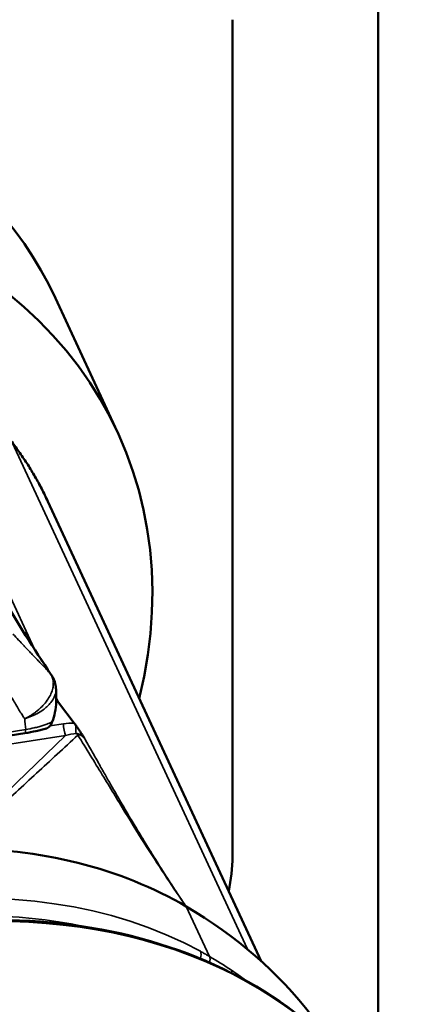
# Model space of a CAD drawing. Header units: millimetres. Extents: x 0 to 2239, y -60 to 841.
# Tile 125 of 165: x 1051.62 to 1056.22, y 215.5 to 227.22. Entities that reach past the tile are written whole.
import ezdxf

# ---------------------------------------------------------------- set-up
doc = ezdxf.new("R2010")
doc.units = ezdxf.units.MM
doc.layers.add('Sichtbar (ISO)', color=7, linetype='Continuous', lineweight=50)
doc.layers.add('Sichtbar schmal (ISO)', color=7, linetype='Continuous', lineweight=35)

msp = doc.modelspace()

# ---------------------------------------------------------------- linework, layer by layer
at = {"layer": 'Sichtbar (ISO)'}
for p, q in [((1055.884, 257.237), (1055.884, 214.363)), ((1054.149, 227.217), (1054.149, 217.256)), ((1052.779, 222.314), (1052.041, 223.903)), ((1054.491, 216.01), (1051.951, 221.483)), ((1052.078, 219.09), (1052.266, 218.844)), ((1051.678, 218.724), (1051.244, 218.657))]:
    msp.add_line(p, q, dxfattribs=at)
for centre, major_axis, ratio, start_param, end_param in [((1045.601, 220.914), (6.44, 2.989), 0.788675, 0, 3.141593), ((1046.338, 219.325), (6.44, 2.989), 0.788675, 5.719086, 7.086528), ((1051.593, 219.807), (0.137, 0.062), 0.806123, 0.179736, 0.718072), ((1051.831, 219.302), (0.166, 0.111), 0.794179, 0.000004, 0.000312), ((1051.952, 219.01), (0.136, 0.063), 0.788675, 0.760934, 0.760974), ((1051.952, 219.01), (0.136, 0.063), 0.788675, 0.172719, 0.47083), ((1051.662, 218.823), (0.0153, -0.0988), 0.211325, 0, 0.000077), ((1046.338, 219.325), (-6.44, -2.989), 0.788675, 2.399739, 2.399784), ((1051.493, 216.845), (2.494, 1.158), 0.788675, 5.750074, 5.932306), ((1048.904, 211.38), (6.711, 3.114), 0.788675, 0.172719, 0.503057)]:
    msp.add_ellipse(centre, major_axis=major_axis, ratio=ratio, start_param=start_param, end_param=end_param, dxfattribs=at)
for points, knots in [([(1051.522, 222.194), (1051.556, 222.15), (1051.588, 222.105), (1051.652, 222.013), (1051.683, 221.967), (1051.742, 221.874), (1051.771, 221.826), (1051.826, 221.73), (1051.853, 221.682), (1051.904, 221.583), (1051.928, 221.534), (1051.951, 221.483)], [2.6179939, 2.6179939, 2.6179939, 2.6179939, 2.6525378, 2.6525378, 2.6870816, 2.6870816, 2.7216255, 2.7216255, 2.7561694, 2.7561694, 2.7907132, 2.7907132, 2.7907132, 2.7907132]), ([(1051.997, 219.413), (1052.018, 219.382), (1052.033, 219.348), (1052.046, 219.289), (1052.049, 219.266), (1052.049, 219.242)], [0, 0, 0, 0, 0.02413293, 0.02413293, 0.03963767, 0.03963767, 0.03963767, 0.03963767]), ([(1052.051, 219.104), (1052.051, 219.101), (1052.051, 219.097), (1052.051, 219.054), (1052.046, 219.012), (1052.029, 218.933), (1052.017, 218.895), (1052.004, 218.858)], [0.03726545, 0.03726545, 0.03726545, 0.03726545, 0.0400429, 0.0400429, 0.06828896, 0.06828896, 0.09309471, 0.09309471, 0.09309471, 0.09309471]), ([(1051.933, 218.779), (1051.936, 218.78), (1051.94, 218.781), (1051.951, 218.786), (1051.959, 218.792), (1051.974, 218.806), (1051.981, 218.815), (1051.994, 218.835), (1051.999, 218.846), (1052.004, 218.858)], [-0.02321451, -0.02321451, -0.02321451, -0.02321451, -0.02077399, -0.02077399, -0.01429572, -0.01429572, -0.00760779, -0.00760779, -0.000001, -0.000001, -0.000001, -0.000001]), ([(1051.933, 218.779), (1051.916, 218.773), (1051.896, 218.768), (1051.854, 218.757), (1051.833, 218.753), (1051.77, 218.74), (1051.725, 218.731), (1051.678, 218.724)], [0, 0, 0, 0, 0.01927007, 0.01927007, 0.03591059, 0.03591059, 0.06513955, 0.06513955, 0.06513955, 0.06513955]), ([(1052.287, 218.815), (1052.283, 218.82), (1052.28, 218.825), (1052.273, 218.835), (1052.269, 218.839), (1052.266, 218.844)], [-0.008344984, -0.008344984, -0.008344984, -0.008344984, -0.004173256, -0.004173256, -0.000001, -0.000001, -0.000001, -0.000001]), ([(1052.385, 218.67), (1052.383, 218.672), (1052.382, 218.674), (1052.38, 218.677), (1052.378, 218.679), (1052.376, 218.682), (1052.374, 218.685), (1052.372, 218.688), (1052.37, 218.692), (1052.368, 218.695), (1052.365, 218.698), (1052.363, 218.702), (1052.36, 218.706), (1052.358, 218.709), (1052.355, 218.713), (1052.353, 218.718), (1052.351, 218.72), (1052.349, 218.723), (1052.348, 218.725), (1052.347, 218.727), (1052.345, 218.729), (1052.344, 218.73), (1052.341, 218.735), (1052.338, 218.74), (1052.335, 218.745), (1052.334, 218.746), (1052.333, 218.748), (1052.332, 218.749), (1052.33, 218.753), (1052.327, 218.756), (1052.325, 218.76), (1052.321, 218.765), (1052.317, 218.771), (1052.313, 218.777), (1052.313, 218.777), (1052.313, 218.778), (1052.312, 218.779), (1052.308, 218.784), (1052.305, 218.79), (1052.301, 218.795), (1052.296, 218.802), (1052.292, 218.808), (1052.287, 218.815)], [0, 0, 0, 0, 0.090909, 0.090909, 0.090909, 0.181818, 0.181818, 0.181818, 0.272727, 0.272727, 0.272727, 0.363636, 0.363636, 0.363636, 0.454545, 0.454545, 0.454545, 0.509798, 0.509798, 0.509798, 0.545455, 0.545455, 0.545455, 0.636364, 0.636364, 0.636364, 0.664515, 0.664515, 0.664515, 0.727273, 0.727273, 0.727273, 0.818182, 0.818182, 0.818182, 0.828358, 0.828358, 0.828358, 0.909091, 0.909091, 0.909091, 1, 1, 1, 1]), ([(1052.344, 218.703), (1052.346, 218.702), (1052.347, 218.701), (1052.349, 218.7), (1052.352, 218.698), (1052.356, 218.696), (1052.359, 218.694), (1052.364, 218.691), (1052.369, 218.687), (1052.373, 218.683), (1052.377, 218.679), (1052.381, 218.674), (1052.385, 218.67)], [0, 0, 0, 0, 0.103785, 0.103785, 0.103785, 0.333333, 0.333333, 0.333333, 0.666667, 0.666667, 0.666667, 1, 1, 1, 1]), ([(1050.843, 217.351), (1051.35, 217.352), (1051.843, 217.297), (1052.776, 217.062), (1053.21, 216.887), (1053.599, 216.66)], [0.0000028, 0.0000028, 0.0000028, 0.0000028, 0.3197331, 0.3197331, 0.6380686, 0.6380686, 0.6380686, 0.6380686]), ([(1056.219, 213.772), (1055.985, 214.277), (1055.648, 214.735), (1054.802, 215.51), (1054.293, 215.827), (1053.154, 216.288), (1052.524, 216.431), (1051.204, 216.529), (1050.515, 216.483), (1049.151, 216.206), (1048.475, 215.976), (1047.205, 215.353), (1046.61, 214.961), (1045.564, 214.054), (1045.111, 213.54), (1044.395, 212.442), (1044.131, 211.858), (1043.82, 210.68), (1043.772, 210.087), (1043.885, 209.055), (1044.008, 208.608), (1044.201, 208.194)], [3.492472, 3.492472, 3.492472, 3.492472, 3.809585, 3.809585, 4.127835, 4.127835, 4.447926, 4.447926, 4.769018, 4.769018, 5.090415, 5.090415, 5.41186, 5.41186, 5.733233, 5.733233, 6.054217, 6.054217, 6.374033, 6.374033, 6.634065, 6.634065, 6.634065, 6.634065])]:
    msp.add_open_spline(points, degree=3, knots=knots, dxfattribs=at)
for points in [[(1050.912, 221.318), (1051.208, 220.675), (1051.57, 220.04), (1051.993, 219.42)], [(1051.993, 219.42), (1051.994, 219.418), (1051.995, 219.416), (1051.997, 219.414)], [(1052.049, 219.242), (1052.049, 219.197), (1052.05, 219.151), (1052.051, 219.104)]]:
    msp.add_open_spline(points, degree=3, dxfattribs=at)
at = {"layer": 'Sichtbar schmal (ISO)'}
for p, q in [((1051.718, 219.888), (1049.671, 224.3)), ((1054.327, 216.153), (1051.528, 222.184)), ((1051.791, 219.724), (1051.718, 219.888)), ((1052.038, 219.176), (1052.038, 219.176)), ((1052.05, 219.15), (1052.078, 219.09)), ((1051.254, 218.7), (1051.688, 218.767)), ((1051.976, 218.809), (1052.137, 218.834)), ((1052.163, 218.697), (1050.558, 218.448)), ((1052.163, 218.697), (1050.804, 217.388)), ((1053.599, 216.66), (1053.875, 216.066))]:
    msp.add_line(p, q, dxfattribs=at)
for centre, major_axis, ratio, start_param, end_param in [((1046.509, 218.958), (5.442, 2.526), 0.788675, 0, 0.172719), ((1051.827, 219.307), (0.165, 0.113), 0.756478, 0.000184, 0.110373), ((1051.831, 219.302), (0.166, 0.111), 0.794179, 0.000312, 0.119997), ((1051.693, 218.831), (0.012, -0.137), 0.084963, 4.20903, 5.193418), ((1051.662, 218.823), (0.0153, -0.0988), 0.211325, 0.000077, 0.938813), ((1052.166, 218.588), (-0.449, -0.076), 0.543701, 4.398043, 4.686104), ((1052.163, 218.778), (-0.0153, 0.0988), 0.211325, 0.938882, 2.509678), ((1052.318, 218.787), (0.0044, 0.0999), 0.337914, 1.305886, 2.331824), ((1052.169, 218.512), (-0.378, -0.123), 0.450229, 4.24227, 4.584338), ((1052.3, 218.707), (-0.0269, 0.0283), 0.062865, 4.415205, 5.115134), ((1052.267, 218.608), (0.11, 0.078), 0.493164, 0.506286, 0.857011), ((1050.21, 210.983), (6.009, 2.789), 0.788675, 0, 3.141593), ((1050.111, 211.833), (5.38, 2.497), 0.788675, 0.527582, 1.912252), ((1050.149, 211.749), (5.244, 2.434), 0.788675, 0.809037, 1.735432), ((1053.675, 216.018), (0.072, 0.132), 0.531212, 5.148703, 5.909194), ((1049.972, 210.109), (4.631, 5.44), 0.841813, 0.096824, 0.148279), ((1053.78, 215.959), (0.076, 0.129), 0.533914, 5.264029, 5.925027)]:
    msp.add_ellipse(centre, major_axis=major_axis, ratio=ratio, start_param=start_param, end_param=end_param, dxfattribs=at)
for points in [[(1051.982, 219.433), (1051.842, 219.639), (1051.575, 220.054), (1051.217, 220.686), (1051.006, 221.112), (1050.907, 221.326)], [(1054.144, 215.866), (1054.144, 215.88), (1054.142, 215.892), (1054.138, 215.901)]]:
    msp.add_open_spline(points, degree=3, dxfattribs=at)
for points, knots in [([(1051.536, 219.903), (1051.559, 219.879), (1051.582, 219.855), (1051.604, 219.832), (1051.61, 219.826), (1051.616, 219.819), (1051.621, 219.813), (1051.637, 219.796), (1051.653, 219.78), (1051.668, 219.764), (1051.678, 219.753), (1051.689, 219.742), (1051.699, 219.732), (1051.708, 219.722), (1051.717, 219.712), (1051.726, 219.703), (1051.74, 219.688), (1051.754, 219.674), (1051.767, 219.66), (1051.771, 219.656), (1051.775, 219.652), (1051.778, 219.648), (1051.794, 219.631), (1051.81, 219.615), (1051.825, 219.6), (1051.826, 219.598), (1051.827, 219.597), (1051.828, 219.596), (1051.841, 219.583), (1051.853, 219.57), (1051.865, 219.557), (1051.871, 219.551), (1051.877, 219.544), (1051.883, 219.538), (1051.89, 219.531), (1051.896, 219.524), (1051.903, 219.517), (1051.914, 219.506), (1051.924, 219.495), (1051.935, 219.483), (1051.937, 219.481), (1051.939, 219.479), (1051.941, 219.477), (1051.955, 219.462), (1051.968, 219.447), (1051.982, 219.432), (1051.983, 219.431), (1051.984, 219.429), (1051.986, 219.428)], [0, 0, 0, 0, 0.1119521, 0.1119521, 0.1119521, 0.1428571, 0.1428571, 0.1428571, 0.2268256, 0.2268256, 0.2268256, 0.2857143, 0.2857143, 0.2857143, 0.3416817, 0.3416817, 0.3416817, 0.4285714, 0.4285714, 0.4285714, 0.4541873, 0.4541873, 0.4541873, 0.5630684, 0.5630684, 0.5630684, 0.5714286, 0.5714286, 0.5714286, 0.6673154, 0.6673154, 0.6673154, 0.7142857, 0.7142857, 0.7142857, 0.7690245, 0.7690245, 0.7690245, 0.8571429, 0.8571429, 0.8571429, 0.8736675, 0.8736675, 0.8736675, 0.9890887, 0.9890887, 0.9890887, 1, 1, 1, 1]), ([(1051.328, 219.44), (1051.347, 219.409), (1051.367, 219.379), (1051.387, 219.348), (1051.406, 219.32), (1051.425, 219.291), (1051.444, 219.263), (1051.462, 219.237), (1051.48, 219.211), (1051.497, 219.184), (1051.513, 219.161), (1051.528, 219.137), (1051.543, 219.112), (1051.556, 219.09), (1051.569, 219.069), (1051.582, 219.047), (1051.593, 219.027), (1051.604, 219.008), (1051.616, 218.988), (1051.627, 218.971), (1051.638, 218.953), (1051.649, 218.936), (1051.658, 218.923), (1051.667, 218.909), (1051.677, 218.896)], [0, 0, 0, 0, 0.168392, 0.168392, 0.168392, 0.327573, 0.327573, 0.327573, 0.473859, 0.473859, 0.473859, 0.606058, 0.606058, 0.606058, 0.724413, 0.724413, 0.724413, 0.829753, 0.829753, 0.829753, 0.925849, 0.925849, 0.925849, 1, 1, 1, 1]), ([(1051.986, 219.428), (1051.985, 219.429), (1051.985, 219.429), (1051.985, 219.43), (1051.984, 219.43), (1051.984, 219.431), (1051.984, 219.431), (1051.983, 219.432), (1051.983, 219.432), (1051.982, 219.433)], [0.0289075, 0.0289075, 0.0289075, 0.0289075, 0.3333333, 0.3333333, 0.3333333, 0.6666667, 0.6666667, 0.6666667, 1, 1, 1, 1]), ([(1051.986, 219.428), (1051.996, 219.413), (1052.004, 219.396), (1052.009, 219.377), (1052.011, 219.369), (1052.013, 219.361), (1052.015, 219.353), (1052.017, 219.34), (1052.018, 219.325), (1052.017, 219.31), (1052.017, 219.293), (1052.014, 219.275), (1052.011, 219.258), (1052.008, 219.247), (1052.005, 219.236), (1052.002, 219.226), (1051.995, 219.204), (1051.985, 219.183), (1051.973, 219.161), (1051.968, 219.152), (1051.962, 219.142), (1051.956, 219.133), (1051.941, 219.109), (1051.924, 219.086), (1051.904, 219.063), (1051.897, 219.056), (1051.891, 219.049), (1051.884, 219.042), (1051.86, 219.018), (1051.834, 218.995), (1051.805, 218.973), (1051.799, 218.969), (1051.794, 218.965), (1051.789, 218.961), (1051.755, 218.937), (1051.716, 218.914), (1051.677, 218.896)], [0, 0, 0, 0, 0.1192169, 0.1192169, 0.1192169, 0.1666667, 0.1666667, 0.1666667, 0.244701, 0.244701, 0.244701, 0.3333333, 0.3333333, 0.3333333, 0.3880474, 0.3880474, 0.3880474, 0.5, 0.5, 0.5, 0.5485802, 0.5485802, 0.5485802, 0.6666667, 0.6666667, 0.6666667, 0.7038051, 0.7038051, 0.7038051, 0.8333333, 0.8333333, 0.8333333, 0.8560597, 0.8560597, 0.8560597, 1, 1, 1, 1]), ([(1051.677, 218.896), (1051.717, 218.909), (1051.758, 218.924), (1051.795, 218.942), (1051.804, 218.946), (1051.813, 218.951), (1051.821, 218.955), (1051.849, 218.97), (1051.874, 218.986), (1051.898, 219.003), (1051.912, 219.014), (1051.926, 219.025), (1051.939, 219.036), (1051.953, 219.049), (1051.966, 219.062), (1051.977, 219.075), (1051.994, 219.094), (1052.009, 219.115), (1052.02, 219.136), (1052.023, 219.141), (1052.026, 219.147), (1052.029, 219.153), (1052.04, 219.178), (1052.046, 219.203), (1052.048, 219.227), (1052.049, 219.232), (1052.049, 219.237), (1052.049, 219.242)], [0.0000685, 0.0000685, 0.0000685, 0.0000685, 0.1618651, 0.1618651, 0.1618651, 0.2, 0.2, 0.2, 0.323041, 0.323041, 0.323041, 0.4, 0.4, 0.4, 0.4809097, 0.4809097, 0.4809097, 0.6, 0.6, 0.6, 0.6326279, 0.6326279, 0.6326279, 0.7701628, 0.7701628, 0.7701628, 0.7982113, 0.7982113, 0.7982113, 0.7982113]), ([(1051.688, 218.767), (1051.724, 218.773), (1051.758, 218.78), (1051.789, 218.787), (1051.798, 218.789), (1051.806, 218.791), (1051.815, 218.793), (1051.834, 218.798), (1051.852, 218.803), (1051.87, 218.808), (1051.885, 218.812), (1051.901, 218.817), (1051.916, 218.822), (1051.924, 218.825), (1051.932, 218.828), (1051.94, 218.83), (1051.963, 218.839), (1051.985, 218.848), (1052.004, 218.858)], [0, 0, 0, 0, 0.2608814, 0.2608814, 0.2608814, 0.3333333, 0.3333333, 0.3333333, 0.5085252, 0.5085252, 0.5085252, 0.6666667, 0.6666667, 0.6666667, 0.752444, 0.752444, 0.752444, 1, 1, 1, 1]), ([(1052.309, 218.7), (1052.145, 218.548), (1051.981, 218.397), (1051.818, 218.247), (1051.654, 218.096), (1051.492, 217.947), (1051.329, 217.797), (1051.167, 217.648), (1051.004, 217.499), (1050.843, 217.351)], [0, 0, 0, 0, 0.3333333, 0.3333333, 0.3333333, 0.6666667, 0.6666667, 0.6666667, 1, 1, 1, 1]), ([(1052.291, 218.719), (1052.299, 218.719), (1052.306, 218.717), (1052.313, 218.715), (1052.32, 218.714), (1052.326, 218.711), (1052.333, 218.708), (1052.337, 218.707), (1052.34, 218.705), (1052.344, 218.703)], [0, 0, 0, 0, 0.397433, 0.397433, 0.397433, 0.772407, 0.772407, 0.772407, 1, 1, 1, 1]), ([(1053.599, 216.66), (1053.524, 216.766), (1053.371, 216.995), (1053.131, 217.364), (1052.871, 217.78), (1052.602, 218.225), (1052.411, 218.537), (1052.309, 218.7)], [0.0000444, 0.0000444, 0.0000444, 0.0000444, 0.2, 0.4, 0.6, 0.8, 1, 1, 1, 1]), ([(1053.307, 217.106), (1053.294, 217.127), (1053.28, 217.148), (1053.266, 217.17), (1053.253, 217.192), (1053.239, 217.213), (1053.225, 217.235), (1053.211, 217.257), (1053.198, 217.279), (1053.184, 217.301), (1053.17, 217.324), (1053.156, 217.346), (1053.142, 217.368), (1053.128, 217.391), (1053.114, 217.414), (1053.1, 217.437), (1053.086, 217.461), (1053.071, 217.484), (1053.057, 217.507), (1053.042, 217.532), (1053.028, 217.556), (1053.013, 217.58), (1052.998, 217.605), (1052.983, 217.63), (1052.968, 217.655), (1052.952, 217.681), (1052.937, 217.707), (1052.921, 217.733), (1052.905, 217.761), (1052.889, 217.788), (1052.873, 217.816), (1052.855, 217.845), (1052.838, 217.875), (1052.821, 217.904), (1052.802, 217.937), (1052.783, 217.969), (1052.765, 218.001), (1052.744, 218.037), (1052.723, 218.073), (1052.703, 218.108), (1052.679, 218.149), (1052.656, 218.19), (1052.633, 218.23), (1052.607, 218.276), (1052.581, 218.321), (1052.556, 218.367), (1052.527, 218.418), (1052.498, 218.468), (1052.47, 218.519), (1052.441, 218.569), (1052.413, 218.619), (1052.385, 218.67)], [0.2150339, 0.2150339, 0.2150339, 0.2150339, 0.2457341, 0.2457341, 0.2457341, 0.2768325, 0.2768325, 0.2768325, 0.308426, 0.308426, 0.308426, 0.3406117, 0.3406117, 0.3406117, 0.3735629, 0.3735629, 0.3735629, 0.4074864, 0.4074864, 0.4074864, 0.4426263, 0.4426263, 0.4426263, 0.4792816, 0.4792816, 0.4792816, 0.5178347, 0.5178347, 0.5178347, 0.5588688, 0.5588688, 0.5588688, 0.6031973, 0.6031973, 0.6031973, 0.6519413, 0.6519413, 0.6519413, 0.7068455, 0.7068455, 0.7068455, 0.7695437, 0.7695437, 0.7695437, 0.8407411, 0.8407411, 0.8407411, 0.9207793, 0.9207793, 0.9207793, 1, 1, 1, 1]), ([(1053.599, 216.661), (1053.592, 216.671), (1053.584, 216.682), (1053.577, 216.692), (1053.57, 216.703), (1053.563, 216.714), (1053.556, 216.725), (1053.542, 216.746), (1053.528, 216.767), (1053.513, 216.789), (1053.499, 216.81), (1053.486, 216.831), (1053.472, 216.852), (1053.458, 216.873), (1053.444, 216.894), (1053.43, 216.915), (1053.416, 216.936), (1053.403, 216.957), (1053.389, 216.978), (1053.375, 217), (1053.362, 217.021), (1053.348, 217.042), (1053.334, 217.063), (1053.321, 217.084), (1053.307, 217.106)], [0.0002068, 0.0002068, 0.0002068, 0.0002068, 0.015796, 0.015796, 0.015796, 0.031592, 0.031592, 0.031592, 0.0627141, 0.0627141, 0.0627141, 0.0934454, 0.0934454, 0.0934454, 0.12392, 0.12392, 0.12392, 0.1542586, 0.1542586, 0.1542586, 0.184587, 0.184587, 0.184587, 0.2150339, 0.2150339, 0.2150339, 0.2150339]), ([(1053.768, 216.126), (1053.78, 216.12), (1053.792, 216.113), (1053.804, 216.106), (1053.816, 216.1), (1053.828, 216.093), (1053.84, 216.086), (1053.851, 216.079), (1053.863, 216.073), (1053.875, 216.066)], [0, 0, 0, 0, 0.333333, 0.333333, 0.333333, 0.666667, 0.666667, 0.666667, 1, 1, 1, 1]), ([(1054.326, 215.769), (1054.298, 215.79), (1054.27, 215.81), (1054.242, 215.829), (1054.208, 215.854), (1054.173, 215.877), (1054.138, 215.901)], [0.8684206, 0.8684206, 0.8684206, 0.8684206, 0.9278524, 0.9278524, 0.9278524, 1, 1, 1, 1])]:
    msp.add_open_spline(points, degree=3, knots=knots, dxfattribs=at)

doc.saveas('drawing.dxf')
